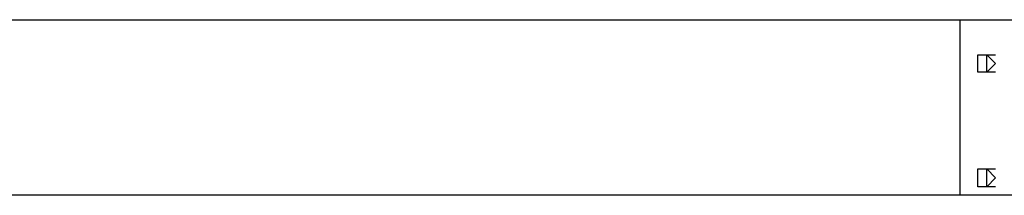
# Model space of a CAD drawing. Header units: inches. Extents: x -52 to 2304, y -1039 to 838.
# Tile 46 of 118: x 616.23 to 660.23, y 496.49 to 504.34. Entities that reach past the tile are written whole.
import ezdxf

# ---------------------------------------------------------------- set-up
doc = ezdxf.new("R2010")
doc.units = ezdxf.units.IN
doc.header["$MEASUREMENT"] = 0
doc.layers.add('DRYER-TRAIN', color=7, linetype='Continuous')

msp = doc.modelspace()

# ---------------------------------------------------------------- linework, layer by layer
at = {"layer": 'DRYER-TRAIN'}
for p, q in [((597.372, 504.336), (658.26, 504.336)), ((658.26, 504.336), (661.404, 504.336)), ((658.26, 496.488), (658.26, 504.336)), ((659.052, 502.38), (659.052, 502.764)), ((659.052, 502.764), (659.448, 502.764)), ((659.448, 502.38), (659.448, 502.764)), ((659.448, 502.764), (659.832, 502.764)), ((659.448, 502.38), (659.448, 502.764)), ((659.448, 502.764), (659.832, 502.764)), ((659.448, 502.764), (659.832, 502.38)), ((659.448, 502.38), (659.448, 502.764)), ((659.448, 502.764), (659.832, 502.764)), ((659.052, 501.984), (659.052, 502.38)), ((659.448, 501.984), (659.448, 502.38)), ((659.448, 501.984), (659.448, 502.38)), ((659.832, 502.38), (659.448, 501.984)), ((659.448, 501.984), (659.448, 502.38)), ((659.448, 501.984), (659.052, 501.984)), ((659.832, 501.984), (659.448, 501.984)), ((659.832, 501.984), (659.448, 501.984)), ((659.832, 501.984), (659.448, 501.984)), ((659.052, 497.268), (659.052, 497.664)), ((659.052, 497.664), (659.448, 497.664)), ((659.448, 497.268), (659.448, 497.664)), ((659.448, 497.664), (659.832, 497.664)), ((659.448, 497.268), (659.448, 497.664)), ((659.448, 497.664), (659.832, 497.664)), ((659.448, 497.664), (659.832, 497.268)), ((659.448, 497.268), (659.448, 497.664)), ((659.448, 497.664), (659.832, 497.664)), ((659.052, 496.872), (659.052, 497.268)), ((659.448, 496.872), (659.448, 497.268)), ((659.448, 496.872), (659.448, 497.268)), ((659.832, 497.268), (659.448, 496.872)), ((659.448, 496.872), (659.448, 497.268)), ((659.448, 496.872), (659.052, 496.872)), ((659.832, 496.872), (659.448, 496.872)), ((659.832, 496.872), (659.448, 496.872)), ((659.832, 496.872), (659.448, 496.872)), ((662.592, 496.488), (611.124, 496.488))]:
    msp.add_line(p, q, dxfattribs=at)

doc.saveas('drawing.dxf')
